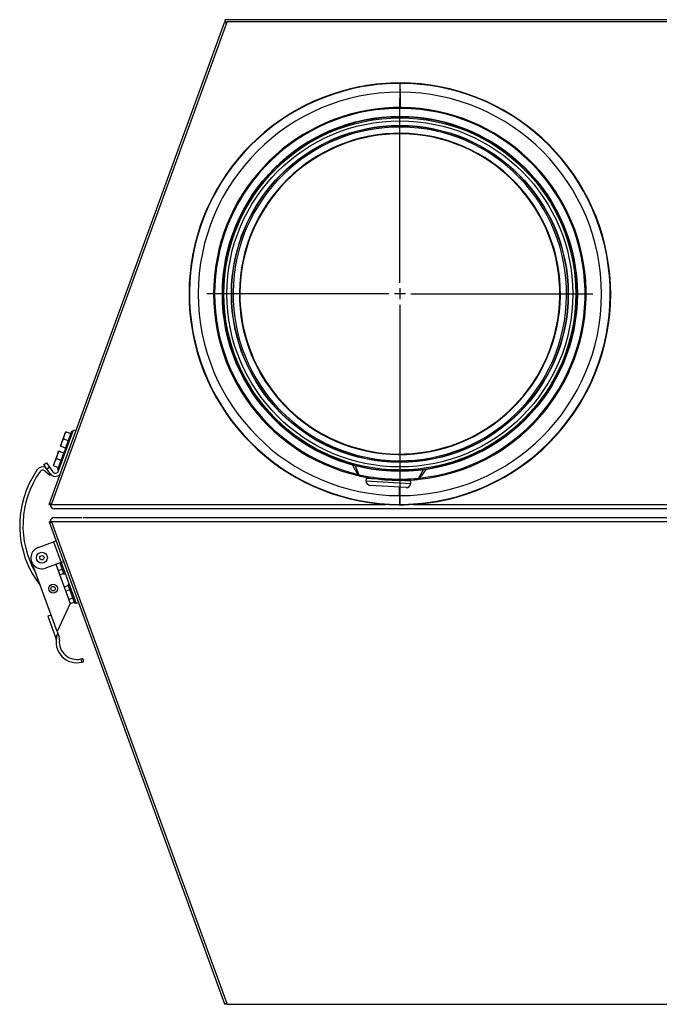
# Model space of a CAD drawing. Extents: x 172 to 2886, y 316 to 2181.
# Tile 9 of 30: x 919 to 1211, y 1732 to 2181. Entities that reach past the tile are written whole.
import ezdxf

# ---------------------------------------------------------------- set-up
doc = ezdxf.new("R2010")
doc.units = 0
doc.header["$LTSCALE"] = 25.4
doc.header["$MEASUREMENT"] = 0
doc.layers.get('0').update_dxf_attribs({"linetype": 'CONTINUOUS'})

msp = doc.modelspace()

# ---------------------------------------------------------------- linework, layer by layer
for p, q in [((932.16, 1959.58), (1012.13, 2179.3)), ((933.23, 1959.58), (1013.17, 2179.21)), ((1012.22, 2179.56), (1013.3, 2179.56)), ((2042.52, 2180.57), (1012.59, 2180.57)), ((1013.17, 2179.21), (1013.3, 2179.56)), ((1013.26, 2179.56), (1013.29, 2179.53)), ((2041.81, 2179.56), (1013.3, 2179.56)), ((1014.29, 2180.57), (1014.29, 2180.58)), ((2040.82, 2180.58), (1014.29, 2180.58)), ((2018.54, 2179.57), (1036.57, 2179.57)), ((1092.23, 2145.62), (1092.23, 2151.54)), ((1092.29, 2151.55), (1092.3, 2151.54)), ((1092.16, 2147.54), (1092.16, 2140.54)), ((1092.34, 2144.02), (1092.29, 2148.03)), ((1092.37, 2147.54), (1092.37, 2140.54)), ((1092.16, 2060.62), (1092.16, 2143.64)), ((1092.21, 2143.84), (1092.23, 2145.62)), ((1092.21, 2143.84), (1092.21, 2140.54)), ((1092.21, 2143.84), (1092.34, 2143.82)), ((1092.34, 2144.02), (1092.34, 2140.54)), ((1092.16, 2058.12), (1092.16, 2053.12)), ((1087.16, 2055.62), (1004.14, 2055.62)), ((1094.66, 2055.62), (1089.66, 2055.62)), ((1097.16, 2055.62), (1180.19, 2055.62)), ((1092.16, 2050.62), (1092.16, 1967.6)), ((1038.44, 2006.23), (1037.48, 2007.19)), ((1038.44, 2006.23), (1040.48, 2004.19)), ((936.4, 1974.82), (943.24, 1993.62)), ((943.24, 1993.62), (944.39, 1993.2)), ((937.95, 1987.83), (939.14, 1991.12)), ((937.95, 1987.83), (938.73, 1989.41)), ((938.73, 1989.41), (939.14, 1991.12)), ((938.73, 1989.41), (940.8, 1988.65)), ((939.14, 1991.12), (939.74, 1992.76)), ((939.14, 1991.12), (939.93, 1992.7)), ((942.34, 1992.88), (939.26, 1984.42)), ((939.93, 1992.7), (939.74, 1992.76)), ((939.93, 1992.7), (942, 1991.94)), ((942.9, 1992.68), (942.34, 1992.88)), ((937.35, 1986.19), (937.95, 1987.83)), ((937.35, 1986.19), (937.53, 1986.12)), ((937.53, 1986.12), (937.95, 1987.83)), ((937.53, 1986.12), (939.6, 1985.36)), ((934.7, 1978.9), (935.89, 1982.19)), ((934.7, 1978.9), (935.48, 1980.48)), ((935.48, 1980.48), (935.89, 1982.19)), ((935.48, 1980.48), (937.55, 1979.73)), ((935.89, 1982.19), (936.49, 1983.84)), ((935.89, 1982.19), (936.68, 1983.77)), ((939.09, 1983.96), (936.01, 1975.5)), ((936.68, 1983.77), (936.49, 1983.84)), ((936.68, 1983.77), (938.75, 1983.02)), ((939.65, 1983.75), (939.09, 1983.96)), ((939.26, 1984.42), (939.82, 1984.22)), ((929.67, 1977.71), (930.93, 1978.53)), ((931.11, 1975.66), (929.67, 1977.71)), ((930.93, 1978.53), (932.37, 1976.48)), ((932.37, 1976.48), (931.11, 1975.66)), ((932.54, 1973.62), (931.11, 1975.66)), ((932.37, 1976.48), (933.77, 1974.48)), ((934.1, 1977.26), (934.7, 1978.9)), ((934.1, 1977.26), (934.28, 1977.19)), ((934.28, 1977.19), (934.7, 1978.9)), ((934.28, 1977.19), (936.35, 1976.44)), ((936.01, 1975.5), (936.58, 1975.29)), ((1071.81, 1977.14), (1073.42, 1973.05)), ((930.18, 1974.83), (932.48, 1972.9)), ((932.48, 1972.9), (932.8, 1973.29)), ((1073.1, 1972.72), (1073.11, 1972.75)), ((1073.11, 1972.75), (1073.22, 1973.25)), ((1076.74, 1971.34), (1076.68, 1970.34)), ((1097.2, 1970.09), (1076.74, 1971.34)), ((1080, 1971.44), (1079.98, 1971.14)), ((1100.71, 1971.38), (1102.79, 1975.22)), ((1100.93, 1971.55), (1100.98, 1971.04)), ((1100.98, 1971.04), (1100.98, 1971.01)), ((1076.68, 1970.34), (1097.14, 1969.09)), ((1095.02, 1967.21), (1078.55, 1968.22)), ((1091.95, 1963.55), (1091.95, 1967.4)), ((1091.98, 1967.07), (1091.98, 1967.4)), ((1092.11, 1967.26), (1091.98, 1967.27)), ((1091.98, 1967.07), (1092.03, 1963.06)), ((1092.11, 1967.26), (1092.09, 1965.48)), ((1092.11, 1967.26), (1092.11, 1967.39)), ((1092.16, 1963.55), (1092.16, 1967.39)), ((1097.14, 1969.09), (1097.2, 1970.09)), ((1092.09, 1965.48), (1092.09, 1959.55)), ((932.16, 1959.58), (933.1, 1959.24)), ((933.19, 1959.5), (932.53, 1959.74)), ((933.19, 1959.5), (933.1, 1959.24)), ((933.1, 1959.24), (933.17, 1959.4)), ((933.1, 1959.24), (933.1, 1959.24)), ((933.17, 1959.4), (933.23, 1959.58)), ((933.23, 1959.58), (933.19, 1959.5)), ((933.23, 1959.58), (946.6, 1959.58)), ((946.58, 1957.58), (934.58, 1957.58)), ((946.6, 1959.58), (1085.63, 1959.58)), ((1523.62, 1957.58), (946.6, 1957.58)), ((1092.03, 1959.55), (1092.02, 1959.55)), ((1098.42, 1959.58), (1523.62, 1959.58)), ((1108.51, 1960.96), (1108.51, 1960.95)), ((1109.51, 1961.04), (1109.52, 1960.96)), ((934.58, 1953.58), (947.15, 1953.58)), ((947.6, 1953.58), (1523.62, 1953.58)), ((932.16, 1951.58), (933.1, 1951.93)), ((932.16, 1951.58), (1012.13, 1731.87)), ((933.19, 1951.67), (932.53, 1951.43)), ((933.1, 1951.93), (933.1, 1951.93)), ((933.17, 1951.77), (933.1, 1951.93)), ((933.1, 1951.93), (933.19, 1951.67)), ((933.17, 1951.77), (933.23, 1951.59)), ((933.23, 1951.58), (1013.17, 1731.96)), ((947.6, 1951.58), (933.23, 1951.58)), ((1523.62, 1951.58), (947.6, 1951.58)), ((927.12, 1939.93), (934.17, 1942.49)), ((935.32, 1942.91), (934.17, 1942.49)), ((934.17, 1942.49), (937.59, 1933.1)), ((933.02, 1909.09), (924.13, 1933.52)), ((937.59, 1933.1), (930.54, 1930.53)), ((935.24, 1932.24), (941.74, 1914.39)), ((937.02, 1932.89), (938.9, 1927.72)), ((937.59, 1933.1), (938.74, 1933.52)), ((937.59, 1933.1), (944.43, 1914.3)), ((936.27, 1929.4), (938.06, 1930.05)), ((936.96, 1927.51), (938.75, 1928.16)), ((938.9, 1927.72), (939.47, 1927.93)), ((938.99, 1921.95), (940.77, 1922.6)), ((941.18, 1923.23), (940.61, 1923.03)), ((940.61, 1923.03), (943.69, 1914.57)), ((939.68, 1920.05), (941.46, 1920.7)), ((941.74, 1914.39), (935.76, 1901.57)), ((941.06, 1916.25), (942.84, 1916.9)), ((941.71, 1914.34), (943.54, 1915)), ((943.69, 1914.57), (944.26, 1914.77)), ((945.58, 1914.72), (944.43, 1914.3)), ((933.02, 1909.09), (931.61, 1908.58)), ((931.61, 1908.58), (935.25, 1898.58)), ((935.76, 1901.57), (933.02, 1909.09)), ((935.64, 1899.49), (936.07, 1900.71)), ((935.76, 1901.57), (936.07, 1900.71)), ((936.07, 1900.71), (936.66, 1899.1)), ((946.55, 1889.07), (947.07, 1887.66)), ((948.03, 1887.95), (947.51, 1889.36)), ((1013.3, 1731.61), (1012.22, 1731.61)), ((1013.17, 1731.96), (1013.3, 1731.61)), ((1013.26, 1731.61), (1013.29, 1731.64)), ((1013.3, 1731.61), (2041.81, 1731.61))]:
    msp.add_line(p, q)
for centre, radius in [((1092.16, 2055.55), 80.99), ((1092.16, 2055.55), 80.79), ((1092.16, 2055.55), 80.3), ((1092.16, 2055.55), 78.92), ((1092.16, 2055.55), 76.84), ((1092.16, 2055.55), 76.71), ((928.83, 1935.23), 2.5), ((928.83, 1935.23), 1), ((933.96, 1921.14), 2), ((933.96, 1921.14), 1)]:
    msp.add_circle(centre, radius)
for centre, radius, start, end in [((1027.7, 2177.82), 15.57, 170.9242, 173.5761), ((1014.29, 2178.58), 2, 90, 97.1849), ((1092.16, 2055.55), 96.17, 89.8806, 100.4009), ((1092.16, 2055.55), 95.99, 89.9583, 100.0642), ((1092.16, 2055.55), 96, 89.9219, 99.8054), ((1149.51, 2148.54), 57.36, 177.0018, 180.9982), ((1092.16, 2055.55), 95.99, 280.0642, 89.9167), ((1035.04, 2148.54), 57.34, 359.0008, 2.9992), ((1108.56, 2053.3), 99.74, 99.2888, 99.3497), ((1092.16, 2055.55), 96.19, 280.7441, 89.8182), ((1092.16, 2055.55), 96.19, 100.7441, 269.8182), ((1092.16, 2055.55), 95.99, 100.0642, 269.9167), ((1092.16, 2055.55), 91.99, 90, 269.8696), ((1092.16, 2055.55), 91.99, 270, 89.8696), ((1092.16, 2055.55), 84.99, 275.9581, 257.0419), ((1092.16, 2055.62), 84.52, 275.9501, 257.0499), ((1092.16, 2055.55), 76.09, 356.5, 176.5), ((1092.16, 2055.55), 73.22, 356.5, 176.5), ((1092.16, 2055.55), 72.99, 271.7117, 261.2883), ((1092.16, 2055.55), 73.09, 356.5, 176.5), ((1092.16, 2055.55), 76.09, 176.5, 356.5), ((1092.16, 2055.55), 73.22, 176.5, 356.5), ((1092.16, 2055.55), 73.09, 176.5, 356.5), ((1091.31, 1953.36), 71.89, 135, 135.1889), ((929.22, 1973.68), 3, 61.4553, 144.9875), ((1083.75, 1982.76), 14.19, 201.7308, 222.0849), ((1091.64, 1982.27), 14.19, 310.9129, 331.5358), ((963.2, 1949.87), 44.5, 144.9875, 218.052), ((963.2, 1949.87), 43, 144.9875, 210.2817), ((929.22, 1973.68), 1.5, 50, 144.9875), ((935, 1975.34), 3, 215, 315.2148), ((935, 1975.34), 1.5, 215, 340), ((1080.91, 2001.44), 29.73, 254.784, 256.8671), ((1092.88, 2067.32), 96.21, 258.3188, 274.6811), ((1074.33, 1973.47), 1, 201.6181, 257.7711), ((1092.16, 2055.55), 84.99, 257.7451, 275.2551), ((1092.16, 2055.55), 84.99, 258.442, 258.7126), ((1099.63, 1972.26), 1.38, 270.4336, 322.8212), ((1096.88, 1999.14), 28.39, 275.6047, 278.2969), ((1078.68, 1970.22), 2, 176.5, 266.5), ((1095.14, 1969.21), 2, 266.5, 356.5), ((1092.16, 2055.55), 84.99, 274.2876, 274.598), ((1149.28, 1962.55), 57.34, 179.0008, 182.9992), ((1034.81, 1962.55), 57.36, 357.0018, 0.9982), ((929.43, 1943.77), 16.26, 76.48, 79.0196), ((934.58, 1959.58), 2, 184.4727, 270), ((1075.76, 2057.79), 99.74, 279.2888, 279.3497), ((1092.16, 2055.55), 96.17, 269.8806, 280.4009), ((1092.16, 2055.55), 96, 269.9219, 279.8054), ((1092.16, 2055.55), 95.99, 269.9583, 280.0642), ((1108.08, 2058.23), 97.2, 270.505, 271.1865), ((934.58, 1951.58), 2, 90, 175.5273), ((929.43, 1967.4), 16.26, 280.9804, 283.52), ((928.83, 1935.23), 5, 110, 290), ((944.78, 1896.87), 9.5, 164.0066, 283.9577), ((934.15, 1898.16), 1.21, 353.5859, 24.2501), ((934.15, 1898.16), 1.21, 353.586, 24.2502), ((933.84, 1898.07), 1.5, 353.7667, 19.9953), ((933.83, 1898.07), 1.51, 353.8526, 19.9091), ((933.84, 1898.07), 3, 353.7618, 20), ((944.78, 1896.87), 8, 173.7618, 282.8192), ((944.78, 1896.87), 8, 282.8192, 290), ((944.78, 1896.87), 9.5, 283.9577, 290)]:
    msp.add_arc(centre, radius, start, end)
msp.add_ellipse((1108.31, 2058.46), major_axis=(-97.28, -17.53), ratio=0.986114, start_param=1.396928, end_param=1.407175)
for points, knots in [([(1012.13, 2179.3), (1012.14, 2179.32), (1012.17, 2179.33), (1012.28, 2179.34), (1012.36, 2179.34), (1012.55, 2179.31), (1012.66, 2179.3), (1012.91, 2179.26), (1013.04, 2179.23), (1013.17, 2179.21)], [0, 0, 0, 0, 0.25, 0.25, 0.5, 0.5, 0.75, 0.75, 1, 1, 1, 1]), ([(932.53, 1959.74), (932.43, 1959.73), (932.34, 1959.71), (932.22, 1959.66), (932.18, 1959.63), (932.16, 1959.58)], [0, 0, 0, 0, 0.5, 0.5, 1, 1, 1, 1]), ([(932.16, 1951.58), (932.18, 1951.54), (932.22, 1951.51), (932.34, 1951.46), (932.43, 1951.44), (932.53, 1951.43)], [0, 0, 0, 0, 0.5, 0.5, 1, 1, 1, 1]), ([(936.07, 1900.71), (936, 1900.55), (935.92, 1900.39), (935.75, 1900.1), (935.67, 1899.97), (935.54, 1899.74), (935.48, 1899.64), (935.39, 1899.46), (935.35, 1899.37), (935.3, 1899.21), (935.28, 1899.13), (935.26, 1898.98), (935.25, 1898.91), (935.24, 1898.77), (935.25, 1898.7), (935.25, 1898.66)], [0, 0, 0, 0, 0.125, 0.125, 0.25, 0.25, 0.375, 0.375, 0.5, 0.5, 0.625, 0.625, 0.75, 0.75, 0.8768241, 0.8768241, 0.8768241, 0.8768241]), ([(1013.17, 1731.96), (1013.04, 1731.93), (1012.91, 1731.91), (1012.66, 1731.87), (1012.55, 1731.85), (1012.36, 1731.83), (1012.28, 1731.83), (1012.17, 1731.84), (1012.14, 1731.85), (1012.13, 1731.87)], [0, 0, 0, 0, 0.25, 0.25, 0.5, 0.5, 0.75, 0.75, 1, 1, 1, 1])]:
    msp.add_open_spline(points, degree=3, knots=knots)
for points in [[(1012.59, 2180.57), (1012.5, 2180.57), (1012.41, 2180.46), (1012.32, 2180.27)], [(1073.22, 1973.25), (1073.3, 1973.21), (1073.37, 1973.16), (1073.45, 1973.12)], [(935.25, 1898.66), (935.25, 1898.61), (935.25, 1898.58), (935.25, 1898.58)]]:
    msp.add_open_spline(points, degree=3)

doc.saveas('drawing.dxf')
